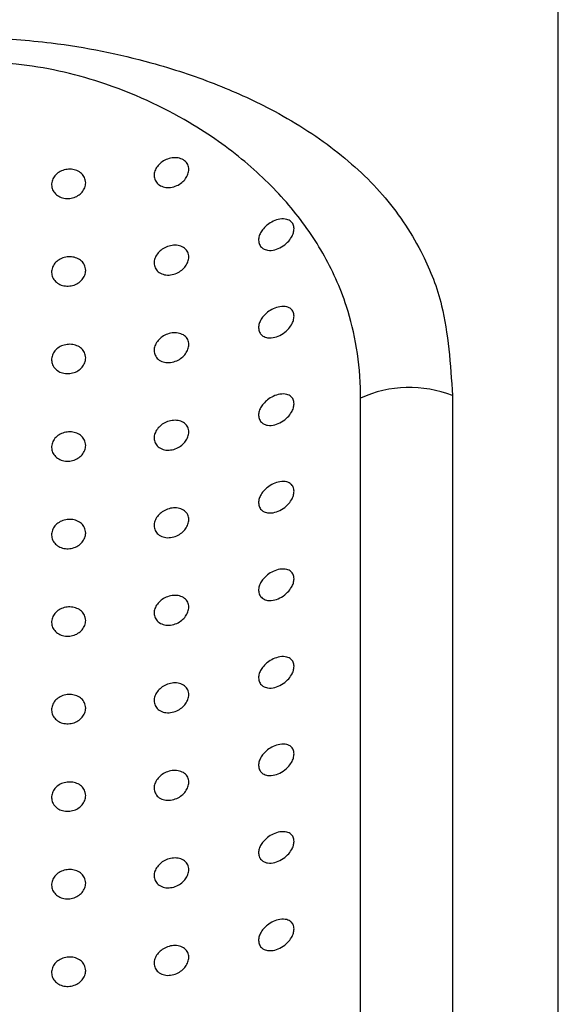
# Model space of a CAD drawing. Header units: millimetres. Extents: x 4159.94 to 4160.24, y 1931.48 to 1933.82.
# Tile 8 of 10: x 4160.1306 to 4160.1466, y 1933.4038 to 1933.4331. Entities that reach past the tile are written whole.
import ezdxf

# ---------------------------------------------------------------- set-up
doc = ezdxf.new("R2010")
doc.units = ezdxf.units.MM
doc.layers.add('SANINDUSA', color=3, linetype='Continuous')

msp = doc.modelspace()

# ---------------------------------------------------------------- linework, layer by layer
at = {"layer": 'SANINDUSA'}
for p, q in [((4160.146566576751, 1933.263855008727), (4160.146566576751, 1933.445287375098)), ((4160.140690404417, 1933.383727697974), (4160.140690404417, 1933.421832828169)), ((4160.143424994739, 1933.421906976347), (4160.143424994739, 1933.383801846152))]:
    msp.add_line(p, q, dxfattribs=at)
msp.add_arc((4160.142145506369, 1933.418631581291), 0.003516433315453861, 68.66257647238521, 114.4438025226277, dxfattribs=at)
for points, knots in [([(4160.129434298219, 1933.432544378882), (4160.130127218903, 1933.432500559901), (4160.13186938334, 1933.43239038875), (4160.134245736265, 1933.431893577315), (4160.136377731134, 1933.431189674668), (4160.138241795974, 1933.430342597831), (4160.139978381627, 1933.429236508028), (4160.141489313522, 1933.42781749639), (4160.142508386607, 1933.426274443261), (4160.143252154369, 1933.42440197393), (4160.143360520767, 1933.422837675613), (4160.143424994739, 1933.421906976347)], [0, 0, 0, 0, 0.08452605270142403, 0.212518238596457, 0.3036220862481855, 0.3948629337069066, 0.5197987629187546, 0.6446230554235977, 0.769251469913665, 0.8627132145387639, 1, 1, 1, 1]), ([(4160.140690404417, 1933.421832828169), (4160.140690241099, 1933.421874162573), (4160.140686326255, 1933.422864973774), (4160.140416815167, 1933.42440290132), (4160.139607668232, 1933.426178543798), (4160.138600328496, 1933.427594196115), (4160.137292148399, 1933.428885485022), (4160.135500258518, 1933.430158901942), (4160.133235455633, 1933.431214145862), (4160.131032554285, 1933.431724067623), (4160.129870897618, 1933.431792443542), (4160.129575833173, 1933.43180981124)], [0, 0, 0, 0, 0.007143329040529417, 0.1712300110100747, 0.2901383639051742, 0.4116633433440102, 0.5356722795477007, 0.6624403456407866, 0.8263943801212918, 0.9559036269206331, 1, 1, 1, 1]), ([(4160.135590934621, 1933.428618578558), (4160.135585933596, 1933.428572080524), (4160.135575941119, 1933.428479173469), (4160.135498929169, 1933.428342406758), (4160.135383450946, 1933.42822224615), (4160.135229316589, 1933.428128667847), (4160.135048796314, 1933.428077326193), (4160.134864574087, 1933.428083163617), (4160.134706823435, 1933.428148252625), (4160.134600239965, 1933.428260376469), (4160.134553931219, 1933.428397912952), (4160.134565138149, 1933.42854233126), (4160.134626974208, 1933.428681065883), (4160.134733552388, 1933.428804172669), (4160.134877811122, 1933.428902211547), (4160.135050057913, 1933.428963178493), (4160.135232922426, 1933.428975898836), (4160.135401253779, 1933.428931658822), (4160.135526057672, 1933.428835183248), (4160.135584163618, 1933.428720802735), (4160.135589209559, 1933.428644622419), (4160.135590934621, 1933.428618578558)], [0, 0, 0, 0, 0.04799328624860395, 0.09589469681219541, 0.1457654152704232, 0.2001036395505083, 0.2586920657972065, 0.3192746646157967, 0.378495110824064, 0.4339908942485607, 0.4854853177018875, 0.5343663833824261, 0.5826581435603, 0.6321018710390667, 0.6842855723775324, 0.7400447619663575, 0.799179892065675, 0.8597938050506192, 0.9183905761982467, 0.9721000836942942, 1, 1, 1, 1]), ([(4160.132527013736, 1933.428221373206), (4160.132521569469, 1933.428172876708), (4160.132510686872, 1933.428075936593), (4160.132425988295, 1933.427941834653), (4160.132300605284, 1933.427834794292), (4160.132141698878, 1933.427766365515), (4160.131967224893, 1933.427746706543), (4160.131797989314, 1933.427779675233), (4160.13165474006, 1933.427860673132), (4160.131554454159, 1933.427979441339), (4160.131507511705, 1933.428120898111), (4160.131518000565, 1933.428268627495), (4160.131583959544, 1933.428406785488), (4160.131698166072, 1933.428520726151), (4160.13184836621, 1933.428598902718), (4160.132018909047, 1933.428632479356), (4160.13219107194, 1933.428617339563), (4160.132344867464, 1933.428553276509), (4160.13246023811, 1933.428447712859), (4160.132519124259, 1933.42832997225), (4160.132524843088, 1933.428251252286), (4160.132527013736, 1933.428221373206)], [0, 0, 0, 0, 0.05246732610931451, 0.1048774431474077, 0.1578434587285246, 0.2119112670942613, 0.2667397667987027, 0.3216944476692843, 0.3761648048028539, 0.4299666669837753, 0.4831872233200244, 0.5360411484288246, 0.5888170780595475, 0.6417408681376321, 0.6951028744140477, 0.7490831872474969, 0.8037116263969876, 0.8587093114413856, 0.9134105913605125, 0.9671339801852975, 1, 1, 1, 1]), ([(4160.138718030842, 1933.42686310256), (4160.138713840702, 1933.426820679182), (4160.13870547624, 1933.426735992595), (4160.138637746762, 1933.426593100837), (4160.138520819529, 1933.426443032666), (4160.138348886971, 1933.426310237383), (4160.13814138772, 1933.426222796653), (4160.13794514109, 1933.426207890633), (4160.137793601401, 1933.426261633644), (4160.137699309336, 1933.42635489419), (4160.13765786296, 1933.426476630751), (4160.137668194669, 1933.426611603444), (4160.137719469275, 1933.426743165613), (4160.137807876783, 1933.426870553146), (4160.137935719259, 1933.426991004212), (4160.138104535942, 1933.42709299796), (4160.138304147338, 1933.427155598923), (4160.138489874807, 1933.427153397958), (4160.138622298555, 1933.427089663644), (4160.138702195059, 1933.426994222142), (4160.138712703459, 1933.426907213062), (4160.138718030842, 1933.42686310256)], [0, 0, 0, 0, 0.03978629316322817, 0.07942237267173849, 0.1322434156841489, 0.1987211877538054, 0.2660331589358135, 0.3404100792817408, 0.3957154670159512, 0.441910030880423, 0.4883303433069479, 0.5292426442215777, 0.5685843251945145, 0.6106950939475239, 0.6590238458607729, 0.716273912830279, 0.7835994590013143, 0.8576931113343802, 0.9118144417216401, 0.9552930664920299, 1, 1, 1, 1]), ([(4160.135590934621, 1933.426020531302), (4160.135585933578, 1933.42597403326), (4160.135575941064, 1933.425881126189), (4160.13549892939, 1933.425744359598), (4160.135383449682, 1933.425624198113), (4160.135229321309, 1933.42553062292), (4160.135048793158, 1933.425479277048), (4160.134864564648, 1933.425485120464), (4160.134706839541, 1933.425550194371), (4160.134600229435, 1933.425662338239), (4160.134553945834, 1933.42579986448), (4160.134565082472, 1933.425944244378), (4160.134627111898, 1933.426082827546), (4160.134733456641, 1933.426206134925), (4160.134877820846, 1933.426304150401), (4160.135050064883, 1933.426365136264), (4160.135232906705, 1933.426377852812), (4160.135401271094, 1933.426333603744), (4160.135526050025, 1933.426237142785), (4160.135584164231, 1933.426122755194), (4160.135589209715, 1933.42604657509), (4160.135590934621, 1933.426020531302)], [0, 0, 0, 0, 0.04799360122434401, 0.09589532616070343, 0.1457663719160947, 0.2001054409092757, 0.2586922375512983, 0.3192752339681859, 0.3785005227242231, 0.4339916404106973, 0.4854864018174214, 0.5343721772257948, 0.582598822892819, 0.632097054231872, 0.6842810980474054, 0.7400391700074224, 0.7991777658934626, 0.8597876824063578, 0.918390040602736, 0.9720999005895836, 1, 1, 1, 1]), ([(4160.132527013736, 1933.425623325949), (4160.132521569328, 1933.425574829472), (4160.132510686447, 1933.425477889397), (4160.132425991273, 1933.425343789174), (4160.132300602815, 1933.425236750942), (4160.132141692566, 1933.425168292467), (4160.131967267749, 1933.425148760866), (4160.131797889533, 1933.425181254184), (4160.131654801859, 1933.425262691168), (4160.131554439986, 1933.425381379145), (4160.131507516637, 1933.425522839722), (4160.131518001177, 1933.425670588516), (4160.13158395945, 1933.425808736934), (4160.131698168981, 1933.425922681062), (4160.131848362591, 1933.426000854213), (4160.132018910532, 1933.426034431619), (4160.132191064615, 1933.426019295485), (4160.132344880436, 1933.425955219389), (4160.13246022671, 1933.425849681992), (4160.132519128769, 1933.425731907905), (4160.132524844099, 1933.425653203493), (4160.132527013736, 1933.425623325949)], [0, 0, 0, 0, 0.05246631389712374, 0.1048754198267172, 0.157838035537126, 0.2119048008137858, 0.2667322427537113, 0.3216698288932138, 0.3761740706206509, 0.4299748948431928, 0.4831991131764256, 0.5360473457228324, 0.5888222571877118, 0.6417450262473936, 0.6951076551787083, 0.7490869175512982, 0.8037143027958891, 0.8587077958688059, 0.9134122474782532, 0.9671298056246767, 0.9999999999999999, 0.9999999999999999, 0.9999999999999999, 0.9999999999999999]), ([(4160.138718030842, 1933.424265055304), (4160.138713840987, 1933.424222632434), (4160.138705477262, 1933.424137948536), (4160.138637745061, 1933.423995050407), (4160.138520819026, 1933.423844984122), (4160.138348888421, 1933.423712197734), (4160.138141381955, 1933.423624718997), (4160.137945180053, 1933.423609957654), (4160.137793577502, 1933.423663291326), (4160.13769930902, 1933.42375663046), (4160.137657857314, 1933.42387837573), (4160.137668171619, 1933.424013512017), (4160.137719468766, 1933.424145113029), (4160.137807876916, 1933.424272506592), (4160.137935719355, 1933.424392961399), (4160.138104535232, 1933.424494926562), (4160.138304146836, 1933.424557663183), (4160.138489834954, 1933.424554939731), (4160.138622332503, 1933.424491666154), (4160.138702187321, 1933.424396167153), (4160.138712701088, 1933.424309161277), (4160.138718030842, 1933.424265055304)], [0, 0, 0, 0, 0.03978547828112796, 0.07941917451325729, 0.1322388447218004, 0.1987152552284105, 0.2660258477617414, 0.3404012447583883, 0.3956878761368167, 0.441881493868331, 0.488300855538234, 0.5292716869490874, 0.568612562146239, 0.6107224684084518, 0.6590502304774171, 0.7162991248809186, 0.7836232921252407, 0.8577115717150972, 0.9118104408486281, 0.9552939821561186, 1, 1, 1, 1]), ([(4160.135590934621, 1933.423422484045), (4160.135585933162, 1933.423375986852), (4160.135575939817, 1933.423283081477), (4160.135498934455, 1933.423146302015), (4160.135383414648, 1933.423026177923), (4160.135229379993, 1933.422932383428), (4160.135048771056, 1933.422881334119), (4160.13486454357, 1933.422886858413), (4160.134706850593, 1933.422952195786), (4160.134600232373, 1933.423064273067), (4160.134553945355, 1933.423201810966), (4160.134565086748, 1933.423346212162), (4160.134627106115, 1933.423484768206), (4160.134733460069, 1933.423608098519), (4160.134877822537, 1933.423706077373), (4160.135050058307, 1933.423767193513), (4160.135232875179, 1933.423779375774), (4160.135401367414, 1933.423735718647), (4160.135525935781, 1933.423638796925), (4160.135584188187, 1933.423524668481), (4160.13558921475, 1933.423448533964), (4160.135590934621, 1933.423422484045)], [0, 0, 0, 0, 0.04799426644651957, 0.09589665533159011, 0.1457683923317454, 0.2001271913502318, 0.2587051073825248, 0.3192878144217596, 0.3785262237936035, 0.4340231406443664, 0.4855186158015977, 0.5344006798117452, 0.5826312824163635, 0.6321283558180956, 0.6843133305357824, 0.7400736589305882, 0.7992084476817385, 0.8598027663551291, 0.9184428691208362, 0.9720946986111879, 1, 1, 1, 1]), ([(4160.132527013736, 1933.423025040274), (4160.132521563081, 1933.42297662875), (4160.132510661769, 1933.422879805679), (4160.132425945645, 1933.422745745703), (4160.132300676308, 1933.422638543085), (4160.132141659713, 1933.422570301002), (4160.131967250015, 1933.422550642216), (4160.131797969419, 1933.422583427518), (4160.13165474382, 1933.422664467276), (4160.131554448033, 1933.422783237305), (4160.131507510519, 1933.42292468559), (4160.13151798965, 1933.423072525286), (4160.131583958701, 1933.42321068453), (4160.131698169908, 1933.423324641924), (4160.131848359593, 1933.423402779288), (4160.132018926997, 1933.423436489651), (4160.13219100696, 1933.423420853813), (4160.132344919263, 1933.423357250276), (4160.132460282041, 1933.423251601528), (4160.132519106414, 1933.423133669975), (4160.132524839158, 1933.423054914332), (4160.132527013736, 1933.423025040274)], [0, 0, 0, 0, 0.05240622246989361, 0.1048124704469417, 0.1578018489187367, 0.2118545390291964, 0.2666827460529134, 0.3216281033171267, 0.3760981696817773, 0.4298997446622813, 0.4831247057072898, 0.5360063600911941, 0.5887820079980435, 0.6417055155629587, 0.6950688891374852, 0.7490489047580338, 0.8036820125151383, 0.8586520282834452, 0.9133572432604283, 0.9671341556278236, 1, 1, 1, 1]), ([(4160.138718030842, 1933.421667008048), (4160.138713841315, 1933.421624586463), (4160.138705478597, 1933.421539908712), (4160.138637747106, 1933.421396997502), (4160.138520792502, 1933.421246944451), (4160.138348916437, 1933.421114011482), (4160.138141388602, 1933.421026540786), (4160.137945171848, 1933.421011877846), (4160.13779357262, 1933.421065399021), (4160.137699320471, 1933.421158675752), (4160.137657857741, 1933.421280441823), (4160.137668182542, 1933.421415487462), (4160.137719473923, 1933.421547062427), (4160.137807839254, 1933.421674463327), (4160.137935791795, 1933.42179476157), (4160.138104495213, 1933.421896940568), (4160.138304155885, 1933.421959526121), (4160.138489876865, 1933.421957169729), (4160.138622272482, 1933.421893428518), (4160.138702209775, 1933.421798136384), (4160.138712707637, 1933.421711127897), (4160.138718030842, 1933.421667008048)], [0, 0, 0, 0, 0.0397892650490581, 0.07942337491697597, 0.1322438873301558, 0.1987389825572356, 0.2660538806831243, 0.340428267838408, 0.395718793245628, 0.4419185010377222, 0.4883332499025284, 0.5292748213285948, 0.5686161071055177, 0.6107264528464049, 0.6590316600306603, 0.7162953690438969, 0.7836202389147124, 0.8577138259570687, 0.9118346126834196, 0.9552935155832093, 0.9999999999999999, 0.9999999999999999, 0.9999999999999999, 0.9999999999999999]), ([(4160.135590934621, 1933.420824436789), (4160.135585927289, 1933.42077794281), (4160.135575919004, 1933.420685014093), (4160.135498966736, 1933.420548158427), (4160.135383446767, 1933.42042798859), (4160.135229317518, 1933.420334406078), (4160.135048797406, 1933.420283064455), (4160.134864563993, 1933.420288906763), (4160.134706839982, 1933.420353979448), (4160.134600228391, 1933.420466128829), (4160.13455394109, 1933.420603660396), (4160.134565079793, 1933.420748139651), (4160.134627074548, 1933.42088671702), (4160.134733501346, 1933.421009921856), (4160.13487781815, 1933.421107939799), (4160.135050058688, 1933.421168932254), (4160.135232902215, 1933.421181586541), (4160.135401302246, 1933.421137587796), (4160.135526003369, 1933.421040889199), (4160.135584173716, 1933.420926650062), (4160.135589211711, 1933.420850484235), (4160.135590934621, 1933.420824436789)], [0, 0, 0, 0, 0.04799278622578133, 0.09592442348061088, 0.145794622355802, 0.2001322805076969, 0.2587200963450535, 0.3193020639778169, 0.3785263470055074, 0.4340165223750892, 0.4855104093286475, 0.5344228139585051, 0.582651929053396, 0.632122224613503, 0.68430538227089, 0.7400639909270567, 0.799198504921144, 0.8598035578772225, 0.9184181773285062, 0.972100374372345, 1, 1, 1, 1]), ([(4160.132527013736, 1933.420427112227), (4160.132521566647, 1933.420378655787), (4160.132510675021, 1933.420281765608), (4160.132425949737, 1933.420147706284), (4160.132300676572, 1933.420040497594), (4160.132141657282, 1933.419972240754), (4160.131967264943, 1933.419952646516), (4160.131797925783, 1933.419985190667), (4160.13165477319, 1933.420066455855), (4160.131554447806, 1933.420185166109), (4160.131507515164, 1933.420326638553), (4160.131517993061, 1933.420474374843), (4160.131583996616, 1933.420612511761), (4160.131698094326, 1933.420726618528), (4160.131848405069, 1933.420804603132), (4160.132018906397, 1933.420838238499), (4160.132191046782, 1933.420823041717), (4160.13234488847, 1933.420759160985), (4160.132460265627, 1933.420653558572), (4160.132519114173, 1933.420535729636), (4160.132524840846, 1933.420456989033), (4160.132527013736, 1933.420427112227)], [0, 0, 0, 0, 0.05243451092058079, 0.1048444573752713, 0.157833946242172, 0.2118867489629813, 0.2667150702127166, 0.3216555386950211, 0.3761431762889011, 0.4299448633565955, 0.4831652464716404, 0.5360189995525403, 0.588794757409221, 0.6417435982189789, 0.6950882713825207, 0.7490684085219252, 0.8036966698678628, 0.8586804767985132, 0.9133815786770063, 0.9671340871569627, 1, 1, 1, 1]), ([(4160.138718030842, 1933.419068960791), (4160.138713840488, 1933.419026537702), (4160.1387054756, 1933.418941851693), (4160.138637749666, 1933.418798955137), (4160.138520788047, 1933.41864889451), (4160.138348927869, 1933.41851596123), (4160.138141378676, 1933.418428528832), (4160.137945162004, 1933.418413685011), (4160.137793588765, 1933.418467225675), (4160.137699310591, 1933.418560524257), (4160.137657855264, 1933.418682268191), (4160.13766820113, 1933.418817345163), (4160.137719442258, 1933.41894899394), (4160.137807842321, 1933.419076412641), (4160.137935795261, 1933.419196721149), (4160.138104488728, 1933.419298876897), (4160.138304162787, 1933.419361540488), (4160.138489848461, 1933.419358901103), (4160.138622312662, 1933.419295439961), (4160.138702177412, 1933.419199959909), (4160.138712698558, 1933.419113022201), (4160.138718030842, 1933.419068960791)], [0, 0, 0, 0, 0.03978514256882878, 0.07942007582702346, 0.1322395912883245, 0.1987355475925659, 0.266045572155, 0.3404203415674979, 0.3957153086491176, 0.4419085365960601, 0.4883275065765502, 0.5292683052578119, 0.5686389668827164, 0.6107485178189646, 0.6590528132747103, 0.7163179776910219, 0.783641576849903, 0.8577344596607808, 0.9118435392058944, 0.9553209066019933, 0.9999999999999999, 0.9999999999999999, 0.9999999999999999, 0.9999999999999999]), ([(4160.135590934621, 1933.418226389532), (4160.135585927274, 1933.418179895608), (4160.135575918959, 1933.418086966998), (4160.135498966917, 1933.417950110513), (4160.13538344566, 1933.417829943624), (4160.13522932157, 1933.417736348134), (4160.135048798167, 1933.417685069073), (4160.134864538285, 1933.417690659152), (4160.134706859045, 1933.417755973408), (4160.134600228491, 1933.417868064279), (4160.134553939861, 1933.418005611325), (4160.134565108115, 1933.418149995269), (4160.134627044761, 1933.418288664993), (4160.13473350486, 1933.418411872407), (4160.134877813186, 1933.418509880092), (4160.13505006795, 1933.418570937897), (4160.13523287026, 1933.418583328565), (4160.135401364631, 1933.418539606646), (4160.135525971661, 1933.418442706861), (4160.135584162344, 1933.418328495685), (4160.135589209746, 1933.418252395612), (4160.135590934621, 1933.418226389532)], [0, 0, 0, 0, 0.04799328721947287, 0.0959254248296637, 0.1457961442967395, 0.2001348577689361, 0.2587212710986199, 0.3193027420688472, 0.3785399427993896, 0.434030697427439, 0.4855251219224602, 0.5344105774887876, 0.5826679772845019, 0.6321387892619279, 0.6843224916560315, 0.7400801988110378, 0.7992160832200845, 0.8598091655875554, 0.9184480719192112, 0.972130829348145, 1, 1, 1, 1]), ([(4160.132527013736, 1933.417828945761), (4160.132521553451, 1933.417780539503), (4160.132510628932, 1933.417683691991), (4160.132426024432, 1933.417549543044), (4160.132300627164, 1933.417442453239), (4160.132141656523, 1933.417374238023), (4160.13196726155, 1933.417354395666), (4160.131797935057, 1933.417387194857), (4160.131654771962, 1933.41746839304), (4160.131554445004, 1933.417587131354), (4160.131507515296, 1933.417728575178), (4160.131518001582, 1933.417876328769), (4160.131583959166, 1933.418014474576), (4160.131698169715, 1933.418128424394), (4160.131848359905, 1933.418206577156), (4160.132018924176, 1933.418240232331), (4160.132191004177, 1933.418224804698), (4160.132344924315, 1933.418161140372), (4160.132460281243, 1933.41805551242), (4160.132519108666, 1933.417937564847), (4160.132524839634, 1933.417858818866), (4160.132527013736, 1933.417828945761)], [0, 0, 0, 0, 0.05240218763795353, 0.1048422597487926, 0.1578060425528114, 0.2118591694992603, 0.2666920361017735, 0.3216378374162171, 0.3761258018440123, 0.429927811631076, 0.4831532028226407, 0.5360025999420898, 0.5887786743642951, 0.6417026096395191, 0.6950664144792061, 0.7490468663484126, 0.8036787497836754, 0.8586460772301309, 0.9133517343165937, 0.9671290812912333, 1, 1, 1, 1]), ([(4160.138718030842, 1933.416470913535), (4160.138713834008, 1933.416428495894), (4160.138705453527, 1933.416343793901), (4160.138637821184, 1933.416200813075), (4160.138520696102, 1933.416050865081), (4160.138349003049, 1933.415917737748), (4160.138141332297, 1933.415830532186), (4160.137945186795, 1933.415815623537), (4160.137793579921, 1933.415869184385), (4160.137699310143, 1933.415962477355), (4160.137657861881, 1933.416084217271), (4160.137668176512, 1933.416219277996), (4160.137719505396, 1933.416350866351), (4160.137807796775, 1933.416478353), (4160.137935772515, 1933.416598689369), (4160.138104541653, 1933.416700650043), (4160.138304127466, 1933.416763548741), (4160.138489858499, 1933.416760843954), (4160.138622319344, 1933.416697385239), (4160.138702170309, 1933.416601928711), (4160.138712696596, 1933.416514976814), (4160.138718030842, 1933.416470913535)], [0, 0, 0, 0, 0.03978859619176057, 0.07945216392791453, 0.1322448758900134, 0.198761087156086, 0.2660594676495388, 0.3404391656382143, 0.3957287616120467, 0.4419220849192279, 0.4883411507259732, 0.5292820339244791, 0.5686226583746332, 0.6107599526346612, 0.6590643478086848, 0.7163128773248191, 0.7836455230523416, 0.857733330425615, 0.9118425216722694, 0.955325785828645, 0.9999999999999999, 0.9999999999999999, 0.9999999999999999, 0.9999999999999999]), ([(4160.135590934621, 1933.415628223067), (4160.135585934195, 1933.415581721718), (4160.135575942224, 1933.415488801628), (4160.135498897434, 1933.415352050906), (4160.135383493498, 1933.415231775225), (4160.135229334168, 1933.415138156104), (4160.135048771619, 1933.415087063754), (4160.134864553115, 1933.415092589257), (4160.134706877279, 1933.415157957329), (4160.134600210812, 1933.415269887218), (4160.13455393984, 1933.415407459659), (4160.134565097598, 1933.415551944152), (4160.134627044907, 1933.415690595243), (4160.134733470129, 1933.415813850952), (4160.134877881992, 1933.415911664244), (4160.135050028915, 1933.415972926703), (4160.135232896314, 1933.415985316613), (4160.135401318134, 1933.415941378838), (4160.135525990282, 1933.415844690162), (4160.135584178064, 1933.415730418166), (4160.13558921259, 1933.415654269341), (4160.135590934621, 1933.415628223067)], [0, 0, 0, 0, 0.04798888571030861, 0.0958925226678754, 0.1457889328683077, 0.2001271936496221, 0.2587034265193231, 0.3192877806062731, 0.3785200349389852, 0.4339932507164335, 0.4854872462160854, 0.5343997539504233, 0.582660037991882, 0.6321285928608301, 0.6842915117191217, 0.7400623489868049, 0.7991977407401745, 0.8597985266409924, 0.9184184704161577, 0.9720955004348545, 1, 1, 1, 1]), ([(4160.132527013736, 1933.415230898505), (4160.132521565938, 1933.415182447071), (4160.132510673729, 1933.415085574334), (4160.132425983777, 1933.414951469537), (4160.132300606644, 1933.41484444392), (4160.132141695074, 1933.414775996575), (4160.131967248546, 1933.414756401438), (4160.131797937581, 1933.414789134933), (4160.131654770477, 1933.414870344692), (4160.131554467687, 1933.41498907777), (4160.131507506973, 1933.415130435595), (4160.131517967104, 1933.415278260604), (4160.13158402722, 1933.415416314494), (4160.1316981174, 1933.415530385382), (4160.131848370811, 1933.415608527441), (4160.132018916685, 1933.415642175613), (4160.132191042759, 1933.4156267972), (4160.13234485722, 1933.415562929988), (4160.132460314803, 1933.415457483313), (4160.132519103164, 1933.415339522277), (4160.132524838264, 1933.415260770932), (4160.132527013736, 1933.415230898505)], [0, 0, 0, 0, 0.05243909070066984, 0.1048455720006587, 0.1578115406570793, 0.2118793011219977, 0.2667077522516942, 0.3216533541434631, 0.3761411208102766, 0.429942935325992, 0.4831370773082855, 0.5360189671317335, 0.5887642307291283, 0.6417162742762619, 0.6950782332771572, 0.749058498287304, 0.8036901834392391, 0.8586741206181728, 0.9133568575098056, 0.9671340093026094, 1, 1, 1, 1]), ([(4160.138718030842, 1933.413872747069), (4160.138713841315, 1933.413830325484), (4160.138705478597, 1933.413745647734), (4160.138637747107, 1933.413602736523), (4160.138520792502, 1933.413452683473), (4160.138348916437, 1933.413319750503), (4160.138141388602, 1933.413232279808), (4160.137945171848, 1933.413217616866), (4160.13779357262, 1933.413271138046), (4160.137699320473, 1933.413364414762), (4160.137657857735, 1933.413486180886), (4160.137668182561, 1933.41362122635), (4160.137719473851, 1933.413752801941), (4160.137807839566, 1933.413880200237), (4160.137935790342, 1933.414000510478), (4160.138104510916, 1933.414102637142), (4160.138304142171, 1933.414165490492), (4160.138489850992, 1933.414162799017), (4160.138622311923, 1933.414099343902), (4160.138702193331, 1933.414003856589), (4160.138712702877, 1933.413916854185), (4160.138718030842, 1933.413872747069)], [0, 0, 0, 0, 0.03978854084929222, 0.07942192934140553, 0.1322414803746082, 0.1987353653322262, 0.2660490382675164, 0.3404220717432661, 0.395711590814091, 0.4419104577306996, 0.4883243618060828, 0.5292651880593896, 0.568605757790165, 0.6107153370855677, 0.6590196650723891, 0.7162823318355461, 0.7836148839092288, 0.8577078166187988, 0.9118169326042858, 0.9552943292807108, 0.9999999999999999, 0.9999999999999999, 0.9999999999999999, 0.9999999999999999]), ([(4160.135590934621, 1933.41303017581), (4160.135585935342, 1933.412983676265), (4160.135575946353, 1933.41289076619), (4160.135498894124, 1933.412753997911), (4160.135383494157, 1933.412633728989), (4160.135229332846, 1933.412540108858), (4160.135048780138, 1933.412489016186), (4160.134864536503, 1933.412494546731), (4160.134706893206, 1933.412559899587), (4160.134600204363, 1933.412671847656), (4160.134553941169, 1933.412809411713), (4160.134565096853, 1933.412953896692), (4160.134627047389, 1933.413092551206), (4160.134733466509, 1933.41321580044), (4160.134877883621, 1933.413313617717), (4160.135050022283, 1933.413374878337), (4160.135232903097, 1933.41338726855), (4160.135401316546, 1933.413343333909), (4160.135525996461, 1933.413246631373), (4160.135584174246, 1933.413132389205), (4160.135589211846, 1933.413056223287), (4160.135590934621, 1933.41303017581)], [0, 0, 0, 0, 0.04799305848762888, 0.09589424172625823, 0.1457908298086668, 0.2001292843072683, 0.2587057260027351, 0.3192869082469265, 0.3785238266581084, 0.4339922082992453, 0.485486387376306, 0.5343990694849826, 0.5826595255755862, 0.6321301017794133, 0.6842929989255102, 0.7400640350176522, 0.7991965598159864, 0.8597975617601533, 0.9184177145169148, 0.9721002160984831, 1, 1, 1, 1]), ([(4160.132527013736, 1933.412632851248), (4160.132521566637, 1933.412584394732), (4160.132510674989, 1933.412487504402), (4160.132425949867, 1933.412353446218), (4160.132300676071, 1933.412246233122), (4160.132141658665, 1933.412177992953), (4160.131967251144, 1933.412158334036), (4160.131797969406, 1933.412191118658), (4160.131654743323, 1933.412272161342), (4160.131554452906, 1933.412390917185), (4160.131507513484, 1933.412532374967), (4160.131517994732, 1933.412680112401), (4160.131583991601, 1933.412818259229), (4160.131698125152, 1933.412932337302), (4160.131848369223, 1933.413010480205), (4160.132018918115, 1933.413044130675), (4160.132191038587, 1933.413028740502), (4160.132344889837, 1933.412964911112), (4160.132460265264, 1933.412859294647), (4160.132519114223, 1933.412741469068), (4160.13252484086, 1933.412662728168), (4160.132527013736, 1933.412632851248)], [0, 0, 0, 0, 0.05243406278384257, 0.1048435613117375, 0.157832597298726, 0.2118849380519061, 0.2667133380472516, 0.3216583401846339, 0.3761280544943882, 0.4299292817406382, 0.4831492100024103, 0.5360025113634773, 0.5887778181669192, 0.6417262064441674, 0.6950875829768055, 0.7490672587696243, 0.8036983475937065, 0.858681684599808, 0.9133823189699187, 0.9671343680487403, 1, 1, 1, 1]), ([(4160.138718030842, 1933.411274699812), (4160.138713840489, 1933.411232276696), (4160.138705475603, 1933.411147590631), (4160.138637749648, 1933.411004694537), (4160.138520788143, 1933.410854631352), (4160.138348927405, 1933.410721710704), (4160.138141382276, 1933.410634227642), (4160.137945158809, 1933.410619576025), (4160.137793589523, 1933.410673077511), (4160.137699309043, 1933.410766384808), (4160.137657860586, 1933.410888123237), (4160.137668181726, 1933.411023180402), (4160.137719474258, 1933.411154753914), (4160.137807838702, 1933.411282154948), (4160.137935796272, 1933.411402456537), (4160.138104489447, 1933.411504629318), (4160.138304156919, 1933.411567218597), (4160.13848987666, 1933.411564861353), (4160.13862227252, 1933.411501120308), (4160.138702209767, 1933.411405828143), (4160.138712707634, 1933.41131881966), (4160.138718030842, 1933.411274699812)], [0, 0, 0, 0, 0.03978572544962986, 0.07942123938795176, 0.1322415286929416, 0.1987384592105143, 0.2660494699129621, 0.3404235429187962, 0.3957193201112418, 0.4419132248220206, 0.4883328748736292, 0.5292742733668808, 0.568615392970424, 0.6107255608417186, 0.6590305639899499, 0.716296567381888, 0.7836211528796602, 0.8577144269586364, 0.9118349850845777, 0.9552937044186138, 1, 1, 1, 1]), ([(4160.135590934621, 1933.410432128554), (4160.135585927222, 1933.410385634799), (4160.135575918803, 1933.410292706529), (4160.135498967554, 1933.410155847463), (4160.135383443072, 1933.410035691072), (4160.135229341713, 1933.409942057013), (4160.135048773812, 1933.409890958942), (4160.13486456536, 1933.409896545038), (4160.134706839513, 1933.409961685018), (4160.134600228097, 1933.410073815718), (4160.13455394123, 1933.410211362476), (4160.134565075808, 1933.410355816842), (4160.134627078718, 1933.410494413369), (4160.134733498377, 1933.410617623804), (4160.134877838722, 1933.410715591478), (4160.13505003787, 1933.410776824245), (4160.135232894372, 1933.410789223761), (4160.13540131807, 1933.410745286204), (4160.135525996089, 1933.410648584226), (4160.135584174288, 1933.410534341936), (4160.135589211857, 1933.410458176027), (4160.135590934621, 1933.410432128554)], [0, 0, 0, 0, 0.04799274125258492, 0.0959243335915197, 0.145794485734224, 0.2001325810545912, 0.2587086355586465, 0.3192894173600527, 0.3785136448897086, 0.4340037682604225, 0.4854976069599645, 0.5344143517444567, 0.5826401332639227, 0.6321103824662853, 0.6842934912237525, 0.7400626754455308, 0.7991978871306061, 0.8597984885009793, 0.9184182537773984, 0.9721004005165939, 1, 1, 1, 1]), ([(4160.132527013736, 1933.410034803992), (4160.132521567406, 1933.409986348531), (4160.132510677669, 1933.409889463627), (4160.132425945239, 1933.409755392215), (4160.132300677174, 1933.409648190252), (4160.132141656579, 1933.409579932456), (4160.131967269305, 1933.409560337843), (4160.131797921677, 1933.40959288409), (4160.131654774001, 1933.409674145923), (4160.131554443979, 1933.409792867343), (4160.131507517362, 1933.409934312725), (4160.131517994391, 1933.41008207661), (4160.131583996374, 1933.41022020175), (4160.131698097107, 1933.410334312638), (4160.131848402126, 1933.41041229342), (4160.132018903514, 1933.41044593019), (4160.13219104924, 1933.410430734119), (4160.132344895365, 1933.410366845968), (4160.132460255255, 1933.410261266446), (4160.132519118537, 1933.41014340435), (4160.132524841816, 1933.410064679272), (4160.132527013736, 1933.410034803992)], [0, 0, 0, 0, 0.05243458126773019, 0.1048410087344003, 0.1578305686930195, 0.2118834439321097, 0.2667118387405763, 0.3216503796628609, 0.3761380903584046, 0.4299398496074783, 0.4831649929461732, 0.5360141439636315, 0.5887899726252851, 0.6417388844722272, 0.6950852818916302, 0.7490654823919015, 0.8036921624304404, 0.8586760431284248, 0.9133814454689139, 0.967129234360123, 1, 1, 1, 1]), ([(4160.138718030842, 1933.408676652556), (4160.138713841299, 1933.408634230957), (4160.138705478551, 1933.408549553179), (4160.138637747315, 1933.408406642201), (4160.138520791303, 1933.408256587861), (4160.138348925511, 1933.408123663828), (4160.138141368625, 1933.408036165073), (4160.137945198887, 1933.408021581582), (4160.137793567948, 1933.408074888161), (4160.137699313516, 1933.408168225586), (4160.13765785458, 1933.408289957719), (4160.137668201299, 1933.408425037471), (4160.137719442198, 1933.408556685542), (4160.137807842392, 1933.408684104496), (4160.137935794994, 1933.408804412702), (4160.138104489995, 1933.40890656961), (4160.138304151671, 1933.408969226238), (4160.13848986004, 1933.408966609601), (4160.138622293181, 1933.408903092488), (4160.138702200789, 1933.408807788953), (4160.13871270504, 1933.408720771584), (4160.138718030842, 1933.408676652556)], [0, 0, 0, 0, 0.03978886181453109, 0.079422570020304, 0.1322425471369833, 0.198736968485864, 0.2660475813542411, 0.3404259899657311, 0.3957071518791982, 0.4419007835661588, 0.488320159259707, 0.5292613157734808, 0.5686323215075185, 0.610742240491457, 0.6590469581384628, 0.716312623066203, 0.7836368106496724, 0.8577251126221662, 0.9118346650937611, 0.9552989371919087, 0.9999999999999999, 0.9999999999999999, 0.9999999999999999, 0.9999999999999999]), ([(4160.135590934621, 1933.407834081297), (4160.135585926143, 1933.407787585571), (4160.135575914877, 1933.407694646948), (4160.135498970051, 1933.407557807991), (4160.135383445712, 1933.407437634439), (4160.135229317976, 1933.407344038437), (4160.135048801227, 1933.407292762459), (4160.13486454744, 1933.407298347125), (4160.134706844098, 1933.407363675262), (4160.134600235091, 1933.407475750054), (4160.134553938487, 1933.407613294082), (4160.134565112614, 1933.407757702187), (4160.134627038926, 1933.40789634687), (4160.134733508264, 1933.408019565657), (4160.134877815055, 1933.408117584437), (4160.135050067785, 1933.408178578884), (4160.135232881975, 1933.408191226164), (4160.135401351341, 1933.408147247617), (4160.135525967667, 1933.4080504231), (4160.135584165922, 1933.4079361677), (4160.135589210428, 1933.407860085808), (4160.135590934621, 1933.407834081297)], [0, 0, 0, 0, 0.04798880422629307, 0.0959230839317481, 0.1457933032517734, 0.2001314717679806, 0.2587193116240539, 0.3193001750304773, 0.3785323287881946, 0.4340275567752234, 0.4855214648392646, 0.5344020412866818, 0.5826622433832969, 0.6321307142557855, 0.6843141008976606, 0.7400727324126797, 0.799210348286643, 0.859811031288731, 0.9184493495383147, 0.9721262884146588, 0.9999999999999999, 0.9999999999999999, 0.9999999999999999, 0.9999999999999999]), ([(4160.132527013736, 1933.407436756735), (4160.132521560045, 1933.407388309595), (4160.132510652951, 1933.407291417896), (4160.132426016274, 1933.407157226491), (4160.132300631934, 1933.407050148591), (4160.132141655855, 1933.406981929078), (4160.131967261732, 1933.406962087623), (4160.131797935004, 1933.406994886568), (4160.131654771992, 1933.407076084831), (4160.131554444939, 1933.407194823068), (4160.131507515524, 1933.407336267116), (4160.131518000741, 1933.407484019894), (4160.131583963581, 1933.407622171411), (4160.131698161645, 1933.407736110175), (4160.131848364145, 1933.407814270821), (4160.132018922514, 1933.407847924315), (4160.132191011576, 1933.407832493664), (4160.132344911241, 1933.407768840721), (4160.132460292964, 1933.407663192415), (4160.132519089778, 1933.407545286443), (4160.132524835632, 1933.407466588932), (4160.132527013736, 1933.407436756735)], [0, 0, 0, 0, 0.05243907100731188, 0.1048753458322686, 0.1578412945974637, 0.2118942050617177, 0.2667268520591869, 0.3216724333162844, 0.3761601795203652, 0.4299619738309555, 0.4831871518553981, 0.5360363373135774, 0.5888122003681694, 0.6417390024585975, 0.6951009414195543, 0.7490811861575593, 0.8037128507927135, 0.8586830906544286, 0.9133843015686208, 0.9671662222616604, 0.9999999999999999, 0.9999999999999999, 0.9999999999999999, 0.9999999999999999]), ([(4160.138718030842, 1933.406078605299), (4160.138713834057, 1933.406036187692), (4160.138705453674, 1933.405951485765), (4160.138637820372, 1933.405808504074), (4160.138520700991, 1933.405658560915), (4160.138348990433, 1933.405525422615), (4160.138141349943, 1933.405438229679), (4160.137945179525, 1933.405423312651), (4160.137793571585, 1933.405476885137), (4160.137699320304, 1933.405570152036), (4160.137657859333, 1933.405691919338), (4160.137668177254, 1933.405826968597), (4160.137719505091, 1933.405958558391), (4160.137807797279, 1933.406086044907), (4160.13793576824, 1933.406206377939), (4160.138104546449, 1933.406308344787), (4160.138304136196, 1933.406371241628), (4160.138489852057, 1933.406368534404), (4160.138622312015, 1933.406305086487), (4160.138702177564, 1933.406209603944), (4160.138712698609, 1933.40612266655), (4160.138718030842, 1933.406078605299)], [0, 0, 0, 0, 0.03978862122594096, 0.07945221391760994, 0.1322452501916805, 0.1987593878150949, 0.2660614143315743, 0.3404363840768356, 0.3957260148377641, 0.4419249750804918, 0.4883389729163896, 0.5292798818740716, 0.5686205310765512, 0.610757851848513, 0.6590622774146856, 0.7163083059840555, 0.7836409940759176, 0.8577340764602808, 0.9118433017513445, 0.955320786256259, 1, 1, 1, 1]), ([(4160.135590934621, 1933.405235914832), (4160.135585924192, 1933.405189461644), (4160.135575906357, 1933.405096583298), (4160.135498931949, 1933.404959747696), (4160.135383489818, 1933.404839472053), (4160.135229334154, 1933.404745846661), (4160.135048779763, 1933.404694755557), (4160.134864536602, 1933.40470028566), (4160.134706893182, 1933.404765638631), (4160.134600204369, 1933.404877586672), (4160.134553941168, 1933.405015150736), (4160.134565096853, 1933.405159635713), (4160.134627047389, 1933.405298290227), (4160.134733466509, 1933.405421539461), (4160.134877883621, 1933.405519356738), (4160.135050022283, 1933.405580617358), (4160.135232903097, 1933.405593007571), (4160.135401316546, 1933.40554907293), (4160.135525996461, 1933.405452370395), (4160.135584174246, 1933.405338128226), (4160.135589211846, 1933.405261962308), (4160.135590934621, 1933.405235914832)], [0, 0, 0, 0, 0.04796091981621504, 0.09589290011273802, 0.1457895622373, 0.2001280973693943, 0.2587046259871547, 0.3192858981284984, 0.3785229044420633, 0.4339913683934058, 0.4854856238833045, 0.5343983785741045, 0.5826589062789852, 0.6321295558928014, 0.6842925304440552, 0.7400636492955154, 0.7991962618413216, 0.8597973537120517, 0.9184175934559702, 0.9721001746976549, 1, 1, 1, 1]), ([(4160.132527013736, 1933.404838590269), (4160.132521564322, 1933.40479013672), (4160.132510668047, 1933.40469325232), (4160.132425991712, 1933.404559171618), (4160.132300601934, 1933.404452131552), (4160.13214169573, 1933.404383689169), (4160.131967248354, 1933.404364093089), (4160.131797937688, 1933.404396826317), (4160.131654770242, 1933.404478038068), (4160.131554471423, 1933.404596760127), (4160.13150750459, 1933.404738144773), (4160.131517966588, 1933.404885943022), (4160.131584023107, 1933.405024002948), (4160.131698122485, 1933.405138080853), (4160.13184837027, 1933.405216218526), (4160.132018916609, 1933.405249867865), (4160.132191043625, 1933.405234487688), (4160.13234484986, 1933.405170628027), (4160.132460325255, 1933.405065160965), (4160.132519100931, 1933.404947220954), (4160.132524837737, 1933.404868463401), (4160.132527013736, 1933.404838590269)], [0, 0, 0, 0, 0.05243493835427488, 0.1048453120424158, 0.1578092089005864, 0.2118772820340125, 0.2667060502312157, 0.3216519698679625, 0.3761400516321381, 0.4299421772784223, 0.4831319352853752, 0.5360188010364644, 0.5887643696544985, 0.6417136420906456, 0.6950759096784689, 0.7490564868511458, 0.8036884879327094, 0.8586727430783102, 0.9133515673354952, 0.9671338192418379, 1, 1, 1, 1])]:
    msp.add_open_spline(points, degree=3, knots=knots, dxfattribs=at)

doc.saveas('drawing.dxf')
